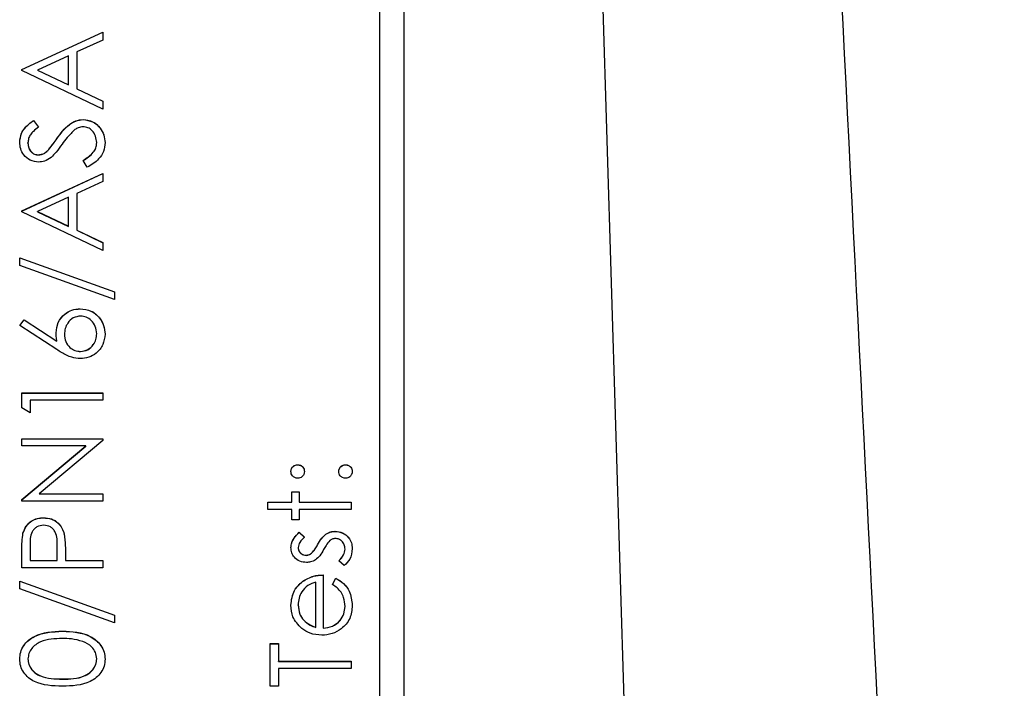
# Model space of a CAD drawing. Header units: millimetres. Extents: x 183 to 1403, y 24 to 1305.
# Tile 17 of 31: x 636 to 656, y 697 to 711. Entities that reach past the tile are written whole.
import ezdxf

# ---------------------------------------------------------------- set-up
doc = ezdxf.new("R2010")
doc.units = ezdxf.units.MM

msp = doc.modelspace()

# ---------------------------------------------------------------- linework, layer by layer
at = {"color": 7, "linetype": 'Continuous', "lineweight": 25}
for p, q in [((649.875, 645.646), (647.182, 733.618)), ((643.682, 718.626), (643.682, 657.655)), ((643.182, 660.016), (643.182, 715.993)), ((635.682, 710.345), (637.382, 711.13)), ((635.682, 710.343), (637.382, 711.127)), ((637.382, 711.13), (637.382, 710.964)), ((637.382, 710.964), (636.837, 710.713)), ((636.662, 710.632), (636.013, 710.333)), ((636.662, 710.025), (636.662, 710.632)), ((636.837, 710.713), (636.837, 709.942)), ((635.682, 710.324), (635.682, 710.345)), ((637.382, 709.518), (635.682, 710.324)), ((636.013, 710.333), (636.662, 710.025)), ((636.013, 710.33), (636.013, 710.333)), ((636.013, 710.33), (636.662, 710.022)), ((636.662, 710.022), (636.662, 710.025)), ((636.837, 709.942), (637.382, 709.684)), ((636.837, 709.939), (636.837, 709.942)), ((636.837, 709.939), (637.382, 709.681)), ((637.382, 709.684), (637.382, 709.518)), ((635.926, 709.278), (636.03, 709.14)), ((635.926, 709.275), (635.926, 709.278)), ((635.926, 709.275), (636.03, 709.137)), ((636.965, 709.297), (636.965, 709.3)), ((635.812, 708.805), (635.812, 708.808)), ((636.417, 708.896), (636.417, 708.899)), ((637.251, 708.811), (637.251, 708.814)), ((636.028, 708.556), (636.028, 708.559)), ((636.247, 708.668), (636.247, 708.671)), ((637.054, 708.298), (636.968, 708.441)), ((635.682, 707.383), (637.382, 708.167)), ((635.682, 707.38), (637.382, 708.164)), ((637.382, 708.167), (637.382, 708.001)), ((637.382, 708.001), (636.837, 707.75)), ((636.837, 707.75), (636.837, 706.979)), ((636.662, 707.669), (636.013, 707.37)), ((636.662, 707.062), (636.662, 707.669)), ((635.682, 707.361), (635.682, 707.383)), ((637.382, 706.555), (635.682, 707.361)), ((636.013, 707.37), (636.662, 707.062)), ((636.013, 707.367), (636.013, 707.37)), ((636.013, 707.367), (636.662, 707.059)), ((636.662, 707.059), (636.662, 707.062)), ((636.837, 706.979), (637.382, 706.721)), ((636.837, 706.977), (636.837, 706.979)), ((636.837, 706.977), (637.382, 706.718)), ((637.382, 706.721), (637.382, 706.555)), ((635.638, 706.402), (637.621, 705.691)), ((635.638, 706.241), (635.638, 706.402)), ((635.638, 706.399), (637.621, 705.689)), ((637.621, 705.531), (635.638, 706.241)), ((637.621, 705.691), (637.621, 705.531)), ((636.905, 705.332), (636.905, 705.335)), ((635.638, 704.986), (635.73, 705.103)), ((635.64, 704.985), (635.73, 705.101)), ((635.73, 705.103), (636.417, 704.654)), ((635.73, 705.101), (635.73, 705.103)), ((635.73, 705.101), (636.417, 704.652)), ((636.414, 704.479), (635.638, 704.986)), ((636.417, 704.652), (636.417, 704.654)), ((636.575, 704.796), (636.575, 704.798)), ((637.251, 704.809), (637.251, 704.812)), ((636.914, 704.439), (636.914, 704.441)), ((635.682, 703.57), (637.382, 703.57)), ((635.682, 703.256), (635.682, 703.57)), ((635.682, 703.567), (637.382, 703.567)), ((635.856, 703.417), (635.856, 703.156)), ((637.382, 703.417), (635.856, 703.417)), ((637.382, 703.57), (637.382, 703.417)), ((635.856, 703.156), (635.682, 703.256)), ((635.682, 702.611), (637.382, 702.611)), ((635.682, 702.459), (635.682, 702.611)), ((635.682, 702.609), (637.382, 702.609)), ((637.382, 702.577), (636.047, 701.457)), ((637.382, 702.611), (637.382, 702.577)), ((637.02, 702.459), (635.682, 702.459)), ((635.682, 701.336), (637.02, 702.459)), ((635.682, 701.333), (637.02, 702.456)), ((637.02, 702.456), (637.02, 702.459)), ((641.459, 702.064), (641.459, 702.067)), ((642.462, 702.064), (642.462, 702.067)), ((635.682, 701.304), (635.682, 701.336)), ((636.047, 701.457), (637.382, 701.457)), ((636.047, 701.454), (636.047, 701.457)), ((636.047, 701.454), (637.382, 701.454)), ((637.382, 701.457), (637.382, 701.304)), ((641.339, 701.5), (641.492, 701.5)), ((641.339, 701.282), (641.339, 701.5)), ((641.339, 701.497), (641.492, 701.497)), ((641.492, 701.5), (641.492, 701.282)), ((637.382, 701.304), (635.682, 701.304)), ((640.838, 701.282), (641.339, 701.282)), ((640.838, 701.13), (640.838, 701.282)), ((640.838, 701.28), (641.339, 701.28)), ((641.339, 701.13), (640.838, 701.13)), ((641.339, 701.28), (641.339, 701.282)), ((641.339, 700.912), (641.339, 701.13)), ((641.492, 701.282), (642.582, 701.282)), ((641.492, 701.28), (641.492, 701.282)), ((641.492, 701.28), (642.582, 701.28)), ((641.492, 701.13), (641.492, 700.912)), ((642.582, 701.13), (641.492, 701.13)), ((642.582, 701.282), (642.582, 701.13)), ((636.138, 700.953), (636.138, 700.956)), ((641.492, 700.912), (641.339, 700.912)), ((635.707, 700.627), (635.707, 700.63)), ((636.569, 700.614), (636.569, 700.617)), ((641.494, 700.651), (641.601, 700.547)), ((641.494, 700.648), (641.494, 700.651)), ((641.494, 700.648), (641.601, 700.544)), ((642.052, 700.612), (642.052, 700.615)), ((642.245, 700.67), (642.245, 700.672)), ((635.856, 700.373), (635.856, 700.062)), ((636.423, 700.062), (636.426, 700.36)), ((636.423, 700.06), (636.426, 700.357)), ((636.426, 700.363), (636.426, 700.367)), ((636.426, 700.357), (636.426, 700.36)), ((641.47, 700.33), (641.47, 700.333)), ((641.878, 700.388), (641.878, 700.391)), ((642.451, 700.298), (642.451, 700.301)), ((635.682, 699.91), (635.682, 700.243)), ((636.597, 700.184), (636.597, 700.062)), ((641.637, 700.168), (641.637, 700.171)), ((641.75, 700.211), (641.75, 700.214)), ((637.382, 699.91), (635.682, 699.91)), ((635.856, 700.062), (636.423, 700.062)), ((635.856, 700.06), (635.856, 700.062)), ((635.856, 700.06), (636.423, 700.06)), ((636.423, 700.06), (636.423, 700.062)), ((636.597, 700.062), (637.382, 700.062)), ((636.597, 700.06), (636.597, 700.062)), ((636.597, 700.06), (637.382, 700.06)), ((637.382, 700.062), (637.382, 699.91)), ((642.435, 699.954), (642.32, 700.055)), ((641.993, 699.757), (641.993, 698.646)), ((642.189, 699.557), (642.261, 699.692)), ((642.189, 699.554), (642.261, 699.689)), ((642.261, 699.689), (642.261, 699.692)), ((635.638, 699.627), (637.621, 698.916)), ((635.638, 699.466), (635.638, 699.627)), ((635.638, 699.624), (637.621, 698.913)), ((637.621, 698.755), (635.638, 699.466)), ((641.562, 699.619), (641.562, 699.622)), ((641.841, 698.662), (641.841, 699.605)), ((641.47, 699.127), (641.47, 699.13)), ((642.451, 699.097), (642.451, 699.099)), ((637.621, 698.916), (637.621, 698.755)), ((641.587, 698.807), (641.587, 698.81)), ((641.841, 698.659), (641.841, 698.662)), ((641.993, 698.643), (641.993, 698.646)), ((636.532, 698.578), (636.532, 698.581)), ((640.882, 698.32), (641.056, 698.32)), ((640.882, 697.426), (640.882, 698.32)), ((640.882, 698.317), (641.056, 698.317)), ((641.056, 698.32), (641.056, 697.949)), ((635.812, 697.997), (635.812, 698)), ((637.251, 697.997), (637.251, 698)), ((641.056, 697.949), (642.582, 697.949)), ((641.056, 697.946), (641.056, 697.949)), ((641.056, 697.946), (642.582, 697.946)), ((642.582, 697.949), (642.582, 697.797)), ((642.582, 697.797), (641.056, 697.797)), ((641.056, 697.797), (641.056, 697.426)), ((636.532, 697.576), (636.532, 697.579)), ((641.056, 697.426), (640.882, 697.426))]:
    msp.add_line(p, q, dxfattribs=at)
for points, knots in [([(651.742, 733.618), (652.412, 720.389), (653.084, 707.16), (653.756, 693.932), (654.173, 685.742), (654.59, 677.553), (655.007, 669.363), (655.424, 661.173), (655.841, 652.984), (656.259, 644.794)], [0, 0, 0, 0, 0.03973729, 0.03973729, 0.03973729, 0.0643379, 0.0643379, 0.0643379, 0.08893852, 0.08893852, 0.08893852, 0.08893852]), ([(635.638, 708.825), (635.646, 708.889), (635.658, 708.994), (635.74, 709.117), (635.827, 709.204), (635.893, 709.253), (635.926, 709.278)], [0, 0, 0, 0, 0.338729, 0.558835, 0.779344, 1, 1, 1, 1]), ([(635.638, 708.822), (635.646, 708.886), (635.658, 708.991), (635.74, 709.114), (635.827, 709.201), (635.893, 709.25), (635.926, 709.275)], [0, 0, 0, 0, 0.338729, 0.558835, 0.779344, 1, 1, 1, 1]), ([(636.417, 708.899), (636.495, 709.006), (636.605, 709.154), (636.81, 709.281), (636.914, 709.293), (636.965, 709.3)], [0, 0, 0, 0, 0.560115, 0.780284, 1, 1, 1, 1]), ([(636.417, 708.896), (636.495, 709.003), (636.605, 709.151), (636.81, 709.278), (636.914, 709.29), (636.965, 709.297)], [0, 0, 0, 0, 0.560115, 0.780284, 1, 1, 1, 1]), ([(636.963, 709.147), (636.929, 709.143), (636.868, 709.136), (636.818, 709.101), (636.796, 709.086)], [0, 0, 0, 0, 0.55899, 1, 1, 1, 1]), ([(637.251, 708.814), (637.246, 708.86), (637.237, 708.951), (637.168, 709.063), (637.071, 709.134), (636.999, 709.143), (636.963, 709.147)], [0, 0, 0, 0, 0.280276, 0.560148, 0.780153, 1, 1, 1, 1]), ([(636.965, 709.3), (637.035, 709.29), (637.174, 709.271), (637.322, 709.135), (637.412, 708.978), (637.421, 708.869), (637.425, 708.814)], [0, 0, 0, 0, 0.2791829, 0.5590851, 0.779446, 1, 1, 1, 1]), ([(636.965, 709.297), (637.035, 709.287), (637.174, 709.268), (637.322, 709.132), (637.412, 708.976), (637.421, 708.866), (637.425, 708.811)], [0, 0, 0, 0, 0.279183, 0.559085, 0.779446, 1, 1, 1, 1]), ([(636.03, 709.14), (635.994, 709.111), (635.934, 709.062), (635.861, 708.983), (635.819, 708.899), (635.815, 708.839), (635.812, 708.808)], [0, 0, 0, 0, 0.340409, 0.560482, 0.78018, 1, 1, 1, 1]), ([(636.796, 709.086), (636.74, 709.034), (636.64, 708.94), (636.56, 708.829), (636.525, 708.78)], [0, 0, 0, 0, 0.559496, 1, 1, 1, 1]), ([(636.035, 708.406), (635.974, 708.414), (635.854, 708.429), (635.723, 708.545), (635.65, 708.683), (635.642, 708.778), (635.638, 708.825)], [0, 0, 0, 0, 0.279553, 0.558798, 0.779378, 1, 1, 1, 1]), ([(635.812, 708.808), (635.815, 708.774), (635.82, 708.705), (635.873, 708.622), (635.946, 708.567), (636.001, 708.562), (636.028, 708.559)], [0, 0, 0, 0, 0.280274, 0.559931, 0.77992, 1, 1, 1, 1]), ([(635.812, 708.805), (635.815, 708.771), (635.82, 708.702), (635.873, 708.619), (635.946, 708.564), (636.001, 708.559), (636.028, 708.556)], [0, 0, 0, 0, 0.280274, 0.559931, 0.77992, 1, 1, 1, 1]), ([(636.247, 708.671), (636.28, 708.713), (636.338, 708.788), (636.393, 708.865), (636.417, 708.899)], [0, 0, 0, 0, 0.559906, 1, 1, 1, 1]), ([(636.247, 708.668), (636.28, 708.71), (636.338, 708.785), (636.393, 708.862), (636.417, 708.896)], [0, 0, 0, 0, 0.5599058, 1, 1, 1, 1]), ([(636.525, 708.78), (636.486, 708.724), (636.416, 708.626), (636.331, 708.539), (636.294, 708.501)], [0, 0, 0, 0, 0.5604127, 1, 1, 1, 1]), ([(636.968, 708.441), (637.045, 708.492), (637.153, 708.562), (637.24, 708.706), (637.247, 708.778), (637.251, 708.814)], [0, 0, 0, 0, 0.559321, 0.779782, 1, 1, 1, 1]), ([(636.968, 708.438), (637.045, 708.489), (637.153, 708.559), (637.24, 708.703), (637.247, 708.775), (637.251, 708.811)], [0, 0, 0, 0, 0.559321, 0.779782, 1, 1, 1, 1]), ([(637.425, 708.814), (637.419, 708.751), (637.406, 708.626), (637.278, 708.432), (637.139, 708.349), (637.054, 708.298)], [0, 0, 0, 0, 0.27988, 0.559666, 1, 1, 1, 1]), ([(636.028, 708.559), (636.051, 708.561), (636.099, 708.565), (636.177, 708.602), (636.221, 708.645), (636.247, 708.671)], [0, 0, 0, 0, 0.279946, 0.559774, 1, 1, 1, 1]), ([(636.028, 708.556), (636.051, 708.558), (636.099, 708.562), (636.177, 708.599), (636.221, 708.642), (636.247, 708.668)], [0, 0, 0, 0, 0.279946, 0.559774, 1, 1, 1, 1]), ([(636.294, 708.501), (636.25, 708.471), (636.171, 708.418), (636.076, 708.41), (636.035, 708.406)], [0, 0, 0, 0, 0.55984, 1, 1, 1, 1]), ([(636.401, 704.83), (636.409, 704.905), (636.426, 705.054), (636.563, 705.22), (636.729, 705.32), (636.846, 705.33), (636.905, 705.335)], [0, 0, 0, 0, 0.2796384, 0.5593258, 0.7795267, 1, 1, 1, 1]), ([(636.401, 704.828), (636.409, 704.902), (636.426, 705.051), (636.563, 705.217), (636.729, 705.317), (636.846, 705.327), (636.905, 705.332)], [0, 0, 0, 0, 0.279638, 0.559326, 0.779527, 1, 1, 1, 1]), ([(636.905, 705.335), (636.982, 705.326), (637.138, 705.308), (637.31, 705.163), (637.408, 704.986), (637.42, 704.864), (637.425, 704.804)], [0, 0, 0, 0, 0.279631, 0.55896, 0.779478, 1, 1, 1, 1]), ([(636.905, 705.332), (636.982, 705.323), (637.138, 705.305), (637.31, 705.16), (637.408, 704.983), (637.42, 704.862), (637.425, 704.801)], [0, 0, 0, 0, 0.279631, 0.55896, 0.779478, 1, 1, 1, 1]), ([(636.914, 705.182), (636.86, 705.174), (636.754, 705.159), (636.646, 705.047), (636.584, 704.924), (636.578, 704.84), (636.575, 704.798)], [0, 0, 0, 0, 0.278754, 0.558605, 0.779147, 1, 1, 1, 1]), ([(637.251, 704.812), (637.246, 704.864), (637.235, 704.968), (637.148, 705.089), (637.037, 705.169), (636.955, 705.178), (636.914, 705.182)], [0, 0, 0, 0, 0.280018, 0.559853, 0.779987, 1, 1, 1, 1]), ([(636.417, 704.654), (636.412, 704.687), (636.403, 704.745), (636.402, 704.805), (636.401, 704.83)], [0, 0, 0, 0, 0.55991, 1, 1, 1, 1]), ([(636.575, 704.798), (636.58, 704.747), (636.589, 704.643), (636.678, 704.525), (636.792, 704.453), (636.873, 704.445), (636.914, 704.441)], [0, 0, 0, 0, 0.280127, 0.559515, 0.779719, 1, 1, 1, 1]), ([(636.575, 704.796), (636.58, 704.744), (636.589, 704.64), (636.678, 704.522), (636.792, 704.45), (636.873, 704.442), (636.914, 704.439)], [0, 0, 0, 0, 0.280127, 0.559515, 0.779719, 1, 1, 1, 1]), ([(637.425, 704.804), (637.416, 704.728), (637.398, 704.576), (637.26, 704.404), (637.087, 704.307), (636.967, 704.295), (636.908, 704.289)], [0, 0, 0, 0, 0.27967, 0.559085, 0.779558, 1, 1, 1, 1]), ([(636.914, 704.441), (636.966, 704.449), (637.07, 704.463), (637.178, 704.569), (637.242, 704.689), (637.248, 704.771), (637.251, 704.812)], [0, 0, 0, 0, 0.279059, 0.55882, 0.779303, 1, 1, 1, 1]), ([(636.914, 704.439), (636.966, 704.446), (637.07, 704.46), (637.178, 704.566), (637.242, 704.686), (637.248, 704.768), (637.251, 704.809)], [0, 0, 0, 0, 0.279059, 0.55882, 0.779303, 1, 1, 1, 1]), ([(636.908, 704.289), (636.847, 704.295), (636.747, 704.305), (636.617, 704.359), (636.513, 704.415), (636.447, 704.458), (636.414, 704.479)], [0, 0, 0, 0, 0.339374, 0.559486, 0.779731, 1, 1, 1, 1]), ([(641.318, 701.925), (641.32, 701.946), (641.325, 701.988), (641.364, 702.034), (641.41, 702.063), (641.443, 702.065), (641.459, 702.067)], [0, 0, 0, 0, 0.2796016, 0.559212, 0.7794752, 1, 1, 1, 1]), ([(641.318, 701.922), (641.32, 701.943), (641.325, 701.985), (641.364, 702.031), (641.41, 702.06), (641.443, 702.063), (641.459, 702.064)], [0, 0, 0, 0, 0.279602, 0.559212, 0.779475, 1, 1, 1, 1]), ([(641.459, 702.067), (641.48, 702.064), (641.522, 702.06), (641.568, 702.021), (641.597, 701.974), (641.6, 701.942), (641.601, 701.925)], [0, 0, 0, 0, 0.279517, 0.559326, 0.779544, 1, 1, 1, 1]), ([(641.459, 702.064), (641.48, 702.062), (641.522, 702.057), (641.568, 702.018), (641.597, 701.972), (641.6, 701.939), (641.601, 701.922)], [0, 0, 0, 0, 0.2795175, 0.5593264, 0.7795441, 1, 1, 1, 1]), ([(642.32, 701.925), (642.323, 701.946), (642.327, 701.988), (642.366, 702.034), (642.412, 702.063), (642.445, 702.065), (642.462, 702.067)], [0, 0, 0, 0, 0.279602, 0.559212, 0.779475, 1, 1, 1, 1]), ([(642.32, 701.922), (642.323, 701.943), (642.327, 701.985), (642.366, 702.031), (642.412, 702.06), (642.445, 702.063), (642.462, 702.064)], [0, 0, 0, 0, 0.279602, 0.559212, 0.779475, 1, 1, 1, 1]), ([(642.462, 702.067), (642.483, 702.064), (642.524, 702.059), (642.571, 702.021), (642.599, 701.974), (642.602, 701.942), (642.603, 701.925)], [0, 0, 0, 0, 0.279469, 0.559358, 0.779674, 1, 1, 1, 1]), ([(642.462, 702.064), (642.483, 702.061), (642.524, 702.056), (642.571, 702.018), (642.599, 701.971), (642.602, 701.939), (642.603, 701.922)], [0, 0, 0, 0, 0.2794691, 0.5593578, 0.7796739, 1, 1, 1, 1]), ([(641.459, 701.784), (641.438, 701.786), (641.397, 701.791), (641.351, 701.83), (641.322, 701.876), (641.319, 701.909), (641.318, 701.925)], [0, 0, 0, 0, 0.279585, 0.559454, 0.779697, 1, 1, 1, 1]), ([(641.601, 701.925), (641.598, 701.904), (641.594, 701.862), (641.555, 701.816), (641.509, 701.788), (641.476, 701.785), (641.459, 701.784)], [0, 0, 0, 0, 0.279647, 0.559299, 0.779615, 1, 1, 1, 1]), ([(642.462, 701.784), (642.441, 701.786), (642.399, 701.791), (642.353, 701.829), (642.324, 701.876), (642.322, 701.909), (642.32, 701.925)], [0, 0, 0, 0, 0.279576, 0.559284, 0.779552, 1, 1, 1, 1]), ([(642.603, 701.925), (642.601, 701.904), (642.596, 701.863), (642.557, 701.817), (642.511, 701.788), (642.478, 701.785), (642.462, 701.784)], [0, 0, 0, 0, 0.2795812, 0.5591432, 0.7795754, 1, 1, 1, 1]), ([(635.707, 700.63), (635.726, 700.682), (635.763, 700.785), (635.878, 700.892), (636.009, 700.948), (636.095, 700.953), (636.138, 700.956)], [0, 0, 0, 0, 0.279705, 0.559381, 0.779509, 1, 1, 1, 1]), ([(635.707, 700.627), (635.726, 700.679), (635.763, 700.782), (635.878, 700.889), (636.009, 700.945), (636.095, 700.95), (636.138, 700.953)], [0, 0, 0, 0, 0.279705, 0.559381, 0.779509, 1, 1, 1, 1]), ([(636.138, 700.956), (636.194, 700.952), (636.306, 700.944), (636.442, 700.858), (636.53, 700.743), (636.556, 700.659), (636.569, 700.617)], [0, 0, 0, 0, 0.2800989, 0.5593238, 0.7794579, 1, 1, 1, 1]), ([(636.138, 700.953), (636.194, 700.949), (636.306, 700.941), (636.442, 700.856), (636.53, 700.74), (636.556, 700.656), (636.569, 700.614)], [0, 0, 0, 0, 0.2800989, 0.5593238, 0.7794579, 1, 1, 1, 1]), ([(636.138, 700.803), (636.09, 700.795), (636.016, 700.784), (635.94, 700.721), (635.853, 700.601), (635.855, 700.475), (635.856, 700.373)], [0, 0, 0, 0, 0.248969, 0.374729, 0.500383, 1, 1, 1, 1]), ([(636.426, 700.36), (636.427, 700.463), (636.427, 700.593), (636.342, 700.718), (636.264, 700.784), (636.189, 700.795), (636.138, 700.803)], [0, 0, 0, 0, 0.499721, 0.62535, 0.751083, 1, 1, 1, 1]), ([(635.682, 700.243), (635.681, 700.316), (635.681, 700.445), (635.699, 700.574), (635.707, 700.63)], [0, 0, 0, 0, 0.560314, 1, 1, 1, 1]), ([(635.682, 700.24), (635.681, 700.313), (635.681, 700.443), (635.699, 700.571), (635.707, 700.627)], [0, 0, 0, 0, 0.560314, 1, 1, 1, 1]), ([(636.569, 700.617), (636.579, 700.536), (636.597, 700.392), (636.597, 700.248), (636.597, 700.184)], [0, 0, 0, 0, 0.559694, 1, 1, 1, 1]), ([(636.569, 700.614), (636.579, 700.533), (636.597, 700.39), (636.597, 700.245), (636.597, 700.181)], [0, 0, 0, 0, 0.559694, 1, 1, 1, 1]), ([(641.318, 700.333), (641.321, 700.368), (641.329, 700.437), (641.392, 700.548), (641.456, 700.612), (641.494, 700.651)], [0, 0, 0, 0, 0.279553, 0.559703, 1, 1, 1, 1]), ([(641.318, 700.33), (641.321, 700.365), (641.329, 700.435), (641.392, 700.545), (641.456, 700.609), (641.494, 700.648)], [0, 0, 0, 0, 0.279553, 0.559703, 1, 1, 1, 1]), ([(641.601, 700.547), (641.563, 700.514), (641.497, 700.456), (641.478, 700.37), (641.47, 700.333)], [0, 0, 0, 0, 0.562045, 1, 1, 1, 1]), ([(641.878, 700.391), (641.904, 700.438), (641.951, 700.522), (642.021, 700.586), (642.052, 700.615)], [0, 0, 0, 0, 0.560649, 1, 1, 1, 1]), ([(641.878, 700.388), (641.904, 700.435), (641.951, 700.519), (642.021, 700.583), (642.052, 700.612)], [0, 0, 0, 0, 0.560649, 1, 1, 1, 1]), ([(642.052, 700.615), (642.086, 700.633), (642.146, 700.667), (642.214, 700.671), (642.245, 700.672)], [0, 0, 0, 0, 0.5594659, 1, 1, 1, 1]), ([(642.052, 700.612), (642.086, 700.631), (642.146, 700.664), (642.214, 700.668), (642.245, 700.67)], [0, 0, 0, 0, 0.5594659, 1, 1, 1, 1]), ([(642.251, 700.52), (642.227, 700.518), (642.184, 700.514), (642.148, 700.489), (642.132, 700.478)], [0, 0, 0, 0, 0.559603, 1, 1, 1, 1]), ([(642.245, 700.672), (642.298, 700.666), (642.405, 700.654), (642.524, 700.555), (642.594, 700.435), (642.6, 700.351), (642.603, 700.309)], [0, 0, 0, 0, 0.279548, 0.559226, 0.779475, 1, 1, 1, 1]), ([(642.245, 700.67), (642.298, 700.663), (642.405, 700.651), (642.524, 700.552), (642.594, 700.432), (642.6, 700.348), (642.603, 700.306)], [0, 0, 0, 0, 0.279548, 0.559226, 0.779475, 1, 1, 1, 1]), ([(642.451, 700.301), (642.448, 700.332), (642.442, 700.393), (642.389, 700.464), (642.324, 700.512), (642.275, 700.517), (642.251, 700.52)], [0, 0, 0, 0, 0.279988, 0.559745, 0.779963, 1, 1, 1, 1]), ([(641.643, 700.019), (641.596, 700.023), (641.501, 700.032), (641.392, 700.115), (641.327, 700.221), (641.321, 700.295), (641.318, 700.333)], [0, 0, 0, 0, 0.279936, 0.559437, 0.779611, 1, 1, 1, 1]), ([(641.47, 700.333), (641.473, 700.309), (641.48, 700.26), (641.527, 700.209), (641.58, 700.177), (641.618, 700.173), (641.637, 700.171)], [0, 0, 0, 0, 0.279313, 0.559072, 0.779518, 1, 1, 1, 1]), ([(641.47, 700.33), (641.473, 700.306), (641.48, 700.257), (641.527, 700.206), (641.58, 700.174), (641.618, 700.17), (641.637, 700.168)], [0, 0, 0, 0, 0.279313, 0.559072, 0.779518, 1, 1, 1, 1]), ([(641.75, 700.214), (641.778, 700.244), (641.828, 700.298), (641.863, 700.362), (641.878, 700.391)], [0, 0, 0, 0, 0.559018, 1, 1, 1, 1]), ([(641.75, 700.211), (641.778, 700.241), (641.828, 700.295), (641.863, 700.36), (641.878, 700.388)], [0, 0, 0, 0, 0.559018, 1, 1, 1, 1]), ([(642.004, 700.29), (641.979, 700.245), (641.934, 700.164), (641.865, 700.103), (641.835, 700.076)], [0, 0, 0, 0, 0.5606591, 1, 1, 1, 1]), ([(642.132, 700.478), (642.105, 700.446), (642.055, 700.387), (642.02, 700.32), (642.004, 700.29)], [0, 0, 0, 0, 0.559074, 1, 1, 1, 1]), ([(642.32, 700.055), (642.36, 700.093), (642.43, 700.162), (642.444, 700.258), (642.451, 700.301)], [0, 0, 0, 0, 0.560833, 1, 1, 1, 1]), ([(642.32, 700.052), (642.36, 700.09), (642.43, 700.159), (642.444, 700.256), (642.451, 700.298)], [0, 0, 0, 0, 0.560833, 1, 1, 1, 1]), ([(642.603, 700.309), (642.594, 700.231), (642.576, 700.094), (642.478, 699.996), (642.435, 699.954)], [0, 0, 0, 0, 0.559289, 1, 1, 1, 1]), ([(641.637, 700.171), (641.66, 700.174), (641.702, 700.179), (641.735, 700.203), (641.75, 700.214)], [0, 0, 0, 0, 0.559054, 1, 1, 1, 1]), ([(641.637, 700.168), (641.66, 700.171), (641.702, 700.176), (641.735, 700.2), (641.75, 700.211)], [0, 0, 0, 0, 0.559054, 1, 1, 1, 1]), ([(641.835, 700.076), (641.801, 700.057), (641.741, 700.024), (641.673, 700.021), (641.643, 700.019)], [0, 0, 0, 0, 0.559587, 1, 1, 1, 1]), ([(641.562, 699.622), (641.637, 699.667), (641.771, 699.746), (641.925, 699.754), (641.993, 699.757)], [0, 0, 0, 0, 0.5588968, 1, 1, 1, 1]), ([(641.562, 699.619), (641.637, 699.664), (641.771, 699.743), (641.925, 699.751), (641.993, 699.755)], [0, 0, 0, 0, 0.558897, 1, 1, 1, 1]), ([(642.261, 699.692), (642.317, 699.657), (642.429, 699.588), (642.573, 699.393), (642.592, 699.222), (642.603, 699.118)], [0, 0, 0, 0, 0.280919, 0.561407, 1, 1, 1, 1]), ([(642.261, 699.689), (642.317, 699.655), (642.429, 699.585), (642.573, 699.39), (642.592, 699.22), (642.603, 699.116)], [0, 0, 0, 0, 0.280919, 0.561407, 1, 1, 1, 1]), ([(641.318, 699.122), (641.33, 699.233), (641.353, 699.43), (641.498, 699.563), (641.562, 699.622)], [0, 0, 0, 0, 0.558919, 1, 1, 1, 1]), ([(641.318, 699.119), (641.33, 699.23), (641.353, 699.427), (641.498, 699.561), (641.562, 699.619)], [0, 0, 0, 0, 0.558919, 1, 1, 1, 1]), ([(641.841, 699.605), (641.782, 699.586), (641.664, 699.549), (641.546, 699.419), (641.481, 699.274), (641.474, 699.178), (641.47, 699.13)], [0, 0, 0, 0, 0.280138, 0.559194, 0.779598, 1, 1, 1, 1]), ([(642.451, 699.099), (642.445, 699.162), (642.435, 699.265), (642.372, 699.397), (642.29, 699.488), (642.223, 699.534), (642.189, 699.557)], [0, 0, 0, 0, 0.339465, 0.559626, 0.779498, 1, 1, 1, 1]), ([(641.549, 698.637), (641.474, 698.713), (641.34, 698.85), (641.324, 699.039), (641.318, 699.122)], [0, 0, 0, 0, 0.558577, 1, 1, 1, 1]), ([(641.47, 699.13), (641.476, 699.064), (641.486, 698.946), (641.556, 698.852), (641.587, 698.81)], [0, 0, 0, 0, 0.5594582, 1, 1, 1, 1]), ([(641.47, 699.127), (641.476, 699.061), (641.486, 698.944), (641.556, 698.849), (641.587, 698.807)], [0, 0, 0, 0, 0.5594582, 1, 1, 1, 1]), ([(642.603, 699.118), (642.595, 699.024), (642.578, 698.835), (642.397, 698.632), (642.184, 698.514), (642.037, 698.501), (641.964, 698.494)], [0, 0, 0, 0, 0.279885, 0.558859, 0.779462, 1, 1, 1, 1]), ([(641.993, 698.646), (642.061, 698.654), (642.195, 698.67), (642.347, 698.79), (642.438, 698.941), (642.447, 699.046), (642.451, 699.099)], [0, 0, 0, 0, 0.279963, 0.559359, 0.779526, 1, 1, 1, 1]), ([(641.993, 698.643), (642.061, 698.651), (642.195, 698.667), (642.347, 698.787), (642.438, 698.938), (642.447, 699.044), (642.451, 699.097)], [0, 0, 0, 0, 0.279963, 0.559359, 0.779526, 1, 1, 1, 1]), ([(641.964, 698.494), (641.88, 698.501), (641.729, 698.515), (641.604, 698.6), (641.549, 698.637)], [0, 0, 0, 0, 0.559427, 1, 1, 1, 1]), ([(641.587, 698.81), (641.629, 698.773), (641.704, 698.707), (641.799, 698.676), (641.841, 698.662)], [0, 0, 0, 0, 0.558795, 1, 1, 1, 1]), ([(641.587, 698.807), (641.629, 698.77), (641.704, 698.704), (641.799, 698.673), (641.841, 698.659)], [0, 0, 0, 0, 0.558795, 1, 1, 1, 1]), ([(635.638, 697.994), (635.642, 698.044), (635.65, 698.145), (635.739, 698.327), (636.022, 698.557), (636.328, 698.571), (636.532, 698.581)], [0, 0, 0, 0, 0.1256, 0.251197, 0.500581, 1, 1, 1, 1]), ([(635.638, 697.992), (635.642, 698.042), (635.65, 698.142), (635.739, 698.324), (636.022, 698.554), (636.328, 698.568), (636.532, 698.578)], [0, 0, 0, 0, 0.1256, 0.251197, 0.500581, 1, 1, 1, 1]), ([(636.532, 698.428), (636.374, 698.422), (636.137, 698.413), (635.904, 698.254), (635.825, 698.116), (635.817, 698.038), (635.812, 698)], [0, 0, 0, 0, 0.500072, 0.749021, 0.874598, 1, 1, 1, 1]), ([(636.532, 698.581), (636.736, 698.571), (637.042, 698.557), (637.324, 698.326), (637.413, 698.144), (637.421, 698.044), (637.425, 697.994)], [0, 0, 0, 0, 0.499407, 0.748743, 0.874372, 1, 1, 1, 1]), ([(636.532, 698.578), (636.736, 698.569), (637.042, 698.554), (637.324, 698.323), (637.413, 698.142), (637.421, 698.042), (637.425, 697.992)], [0, 0, 0, 0, 0.499407, 0.748743, 0.874372, 1, 1, 1, 1]), ([(636.959, 698.364), (636.881, 698.386), (636.741, 698.424), (636.596, 698.427), (636.532, 698.428)], [0, 0, 0, 0, 0.559599, 1, 1, 1, 1]), ([(637.251, 698), (637.245, 698.046), (637.233, 698.139), (637.136, 698.282), (637.026, 698.333), (636.959, 698.364)], [0, 0, 0, 0, 0.280257, 0.560781, 1, 1, 1, 1]), ([(636.532, 697.426), (636.329, 697.433), (636.075, 697.441), (635.82, 697.6), (635.719, 697.71), (635.65, 697.845), (635.642, 697.945), (635.638, 697.994)], [0, 0, 0, 0, 0.498702, 0.624177, 0.749467, 0.874745, 1, 1, 1, 1]), ([(635.812, 698), (635.816, 697.961), (635.824, 697.883), (635.884, 697.779), (635.967, 697.697), (636.175, 697.584), (636.373, 697.581), (636.532, 697.579)], [0, 0, 0, 0, 0.125139, 0.250418, 0.375519, 0.500847, 1, 1, 1, 1]), ([(635.812, 697.997), (635.816, 697.958), (635.824, 697.88), (635.884, 697.776), (635.967, 697.694), (636.175, 697.582), (636.373, 697.578), (636.532, 697.576)], [0, 0, 0, 0, 0.125139, 0.250418, 0.375519, 0.500847, 1, 1, 1, 1]), ([(636.532, 697.579), (636.691, 697.58), (636.929, 697.582), (637.161, 697.745), (637.238, 697.883), (637.247, 697.961), (637.251, 698)], [0, 0, 0, 0, 0.5002912, 0.749086, 0.8746062, 1, 1, 1, 1]), ([(636.532, 697.576), (636.691, 697.577), (636.929, 697.579), (637.161, 697.742), (637.238, 697.88), (637.247, 697.958), (637.251, 697.997)], [0, 0, 0, 0, 0.500291, 0.749086, 0.874606, 1, 1, 1, 1]), ([(637.425, 697.994), (637.421, 697.945), (637.413, 697.846), (637.324, 697.665), (637.039, 697.442), (636.735, 697.433), (636.532, 697.426)], [0, 0, 0, 0, 0.125551, 0.25109, 0.50025, 1, 1, 1, 1])]:
    msp.add_open_spline(points, degree=3, knots=knots, dxfattribs=at)

doc.saveas('drawing.dxf')
